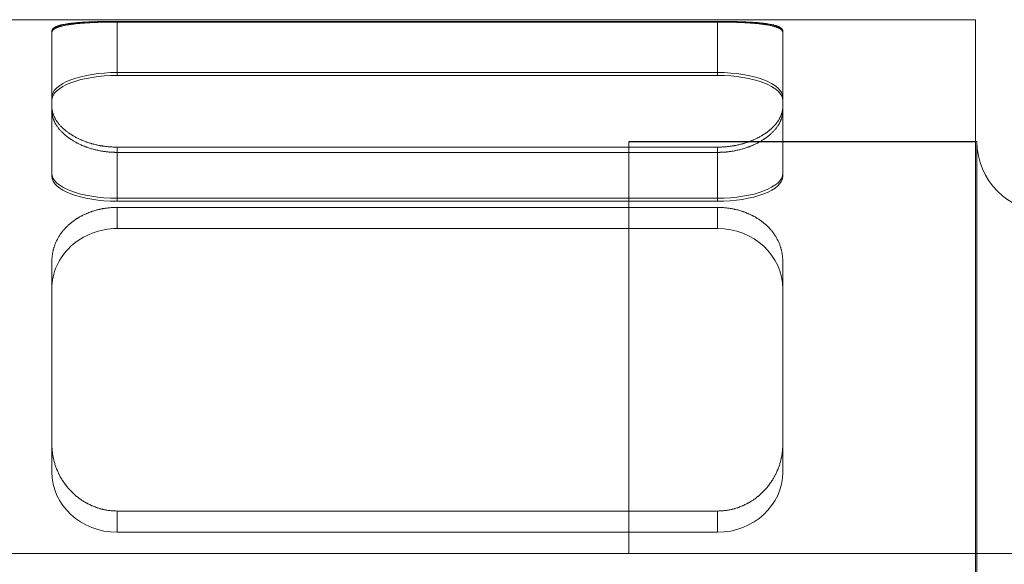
# Model space of a CAD drawing. Header units: millimetres. Extents: x 7142 to 9542, y -6624 to -4933.
# Tile 11 of 16: x 8172.03 to 8186.04, y -5563.21 to -5555.46. Entities that reach past the tile are written whole.
import ezdxf

# ---------------------------------------------------------------- set-up
doc = ezdxf.new("R2010")
doc.units = ezdxf.units.MM
doc.header["$MEASUREMENT"] = 0
doc.layers.add('图层7', color=4, linetype='Continuous', lineweight=15)

# ---------------------------------------------------------------- blocks, each defined once
blk = doc.blocks.new('VL-O-1-4')
at = {"layer": '图层7'}
for p, q in [((1813.449, -1474.711), (1839.449, -1474.711)), ((1827.235, -1474.735), (1835.778, -1474.735)), ((1827.235, -1474.735), (1827.235, -1474.745)), ((1835.778, -1474.745), (1827.235, -1474.745)), ((1827.235, -1474.745), (1827.235, -1475.504)), ((1835.778, -1474.735), (1835.778, -1474.745)), ((1835.778, -1474.745), (1835.778, -1475.504)), ((1839.449, -1474.711), (1839.449, -1489.91)), ((1826.307, -1474.871), (1826.307, -1474.895)), ((1826.307, -1474.895), (1826.307, -1476.011)), ((1836.707, -1474.871), (1836.707, -1474.895)), ((1836.707, -1476.011), (1836.707, -1474.895)), ((1827.235, -1475.463), (1835.778, -1475.463)), ((1835.778, -1475.504), (1827.235, -1475.504)), ((1826.307, -1476.011), (1826.307, -1476.939)), ((1836.707, -1476.011), (1836.707, -1476.939)), ((1839.449, -1476.446), (1834.515, -1476.446)), ((1839.449, -1476.447), (1834.515, -1476.447)), ((1834.515, -1476.447), (1834.515, -1482.31)), ((1839.469, -1476.446), (1839.449, -1476.446)), ((1839.469, -1476.446), (1839.469, -1488.174)), ((1835.778, -1476.524), (1827.235, -1476.524)), ((1827.235, -1476.524), (1827.235, -1477.294)), ((1827.235, -1476.599), (1835.778, -1476.599)), ((1835.778, -1476.524), (1835.778, -1477.294)), ((1835.778, -1477.253), (1827.235, -1477.253)), ((1827.235, -1477.294), (1835.778, -1477.294)), ((1835.778, -1477.383), (1827.235, -1477.383)), ((1827.235, -1477.383), (1827.235, -1477.684)), ((1835.778, -1477.383), (1835.778, -1477.684)), ((1835.778, -1477.684), (1827.235, -1477.684)), ((1826.307, -1478.15), (1826.307, -1480.755)), ((1836.707, -1480.755), (1836.707, -1478.15)), ((1826.307, -1480.755), (1826.307, -1481.147)), ((1836.707, -1480.755), (1836.707, -1481.147)), ((1827.235, -1481.704), (1835.778, -1481.704)), ((1827.235, -1481.704), (1827.235, -1482.005)), ((1835.778, -1481.704), (1835.778, -1482.005)), ((1827.235, -1482.005), (1835.778, -1482.005)), ((1847.155, -1482.31), (1809.742, -1482.31)), ((1834.515, -1482.31), (1813.888, -1482.31))]:
    blk.add_line(p, q, dxfattribs=at)
for points in [[(1826.307, -1474.871), (1826.307, -1474.87), (1826.307, -1474.867), (1826.307, -1474.865), (1826.308, -1474.863), (1826.308, -1474.862), (1826.309, -1474.859), (1826.31, -1474.857), (1826.311, -1474.854), (1826.312, -1474.851), (1826.314, -1474.849), (1826.314, -1474.848), (1826.315, -1474.846), (1826.317, -1474.844), (1826.319, -1474.841), (1826.322, -1474.839), (1826.324, -1474.836), (1826.327, -1474.834), (1826.328, -1474.833), (1826.33, -1474.831), (1826.333, -1474.829), (1826.336, -1474.827), (1826.338, -1474.825), (1826.339, -1474.824), (1826.343, -1474.822), (1826.347, -1474.82), (1826.349, -1474.819), (1826.351, -1474.817), (1826.355, -1474.815), (1826.36, -1474.813), (1826.364, -1474.811), (1826.369, -1474.809), (1826.374, -1474.807), (1826.377, -1474.806), (1826.379, -1474.805), (1826.385, -1474.803), (1826.39, -1474.801), (1826.396, -1474.799), (1826.402, -1474.797), (1826.408, -1474.795), (1826.411, -1474.794), (1826.414, -1474.793), (1826.421, -1474.791), (1826.427, -1474.79), (1826.434, -1474.788), (1826.441, -1474.786), (1826.448, -1474.784), (1826.452, -1474.784), (1826.455, -1474.783), (1826.463, -1474.781), (1826.47, -1474.78), (1826.478, -1474.778), (1826.486, -1474.777), (1826.494, -1474.775), (1826.498, -1474.774), (1826.502, -1474.774), (1826.51, -1474.772), (1826.519, -1474.771), (1826.527, -1474.77), (1826.536, -1474.768), (1826.545, -1474.767), (1826.549, -1474.766), (1826.553, -1474.766), (1826.562, -1474.765), (1826.571, -1474.764), (1826.576, -1474.763), (1826.58, -1474.762), (1826.59, -1474.761), (1826.599, -1474.76), (1826.604, -1474.76), (1826.609, -1474.759), (1826.618, -1474.758), (1826.628, -1474.757), (1826.638, -1474.756), (1826.649, -1474.755), (1826.659, -1474.754), (1826.664, -1474.754), (1826.67, -1474.753), (1826.68, -1474.752), (1826.691, -1474.752), (1826.702, -1474.751), (1826.713, -1474.75), (1826.725, -1474.749), (1826.73, -1474.749), (1826.736, -1474.748), (1826.748, -1474.748), (1826.759, -1474.747), (1826.771, -1474.746), (1826.783, -1474.745), (1826.795, -1474.745), (1826.801, -1474.744), (1826.807, -1474.744), (1826.82, -1474.744), (1826.832, -1474.743), (1826.845, -1474.742), (1826.857, -1474.742), (1826.87, -1474.741), (1826.876, -1474.741), (1826.883, -1474.741), (1826.895, -1474.74), (1826.908, -1474.74), (1826.921, -1474.739), (1826.935, -1474.739), (1826.948, -1474.739), (1826.954, -1474.738), (1826.961, -1474.738), (1826.974, -1474.738), (1826.987, -1474.738), (1826.994, -1474.737), (1827.001, -1474.737), (1827.014, -1474.737), (1827.028, -1474.737), (1827.034, -1474.737), (1827.041, -1474.736), (1827.054, -1474.736), (1827.068, -1474.736), (1827.081, -1474.736), (1827.095, -1474.736), (1827.108, -1474.735), (1827.115, -1474.735), (1827.122, -1474.735), (1827.135, -1474.735), (1827.149, -1474.735), (1827.162, -1474.735), (1827.176, -1474.735), (1827.189, -1474.735), (1827.196, -1474.735), (1827.202, -1474.735), (1827.216, -1474.735), (1827.229, -1474.735), (1827.235, -1474.735)], [(1827.235, -1474.745), (1827.229, -1474.745), (1827.216, -1474.745), (1827.202, -1474.745), (1827.196, -1474.745), (1827.189, -1474.745), (1827.176, -1474.745), (1827.162, -1474.745), (1827.149, -1474.745), (1827.136, -1474.745), (1827.122, -1474.745), (1827.115, -1474.745), (1827.109, -1474.745), (1827.095, -1474.746), (1827.082, -1474.746), (1827.068, -1474.746), (1827.055, -1474.746), (1827.041, -1474.747), (1827.035, -1474.747), (1827.028, -1474.747), (1827.014, -1474.747), (1827.001, -1474.748), (1826.994, -1474.748), (1826.988, -1474.748), (1826.974, -1474.748), (1826.961, -1474.749), (1826.955, -1474.749), (1826.948, -1474.749), (1826.935, -1474.75), (1826.922, -1474.75), (1826.909, -1474.751), (1826.896, -1474.751), (1826.883, -1474.752), (1826.877, -1474.752), (1826.87, -1474.752), (1826.858, -1474.753), (1826.845, -1474.754), (1826.833, -1474.754), (1826.82, -1474.755), (1826.808, -1474.756), (1826.802, -1474.756), (1826.796, -1474.756), (1826.784, -1474.757), (1826.772, -1474.758), (1826.76, -1474.759), (1826.748, -1474.76), (1826.737, -1474.76), (1826.731, -1474.761), (1826.725, -1474.761), (1826.714, -1474.762), (1826.703, -1474.763), (1826.692, -1474.764), (1826.681, -1474.765), (1826.67, -1474.766), (1826.665, -1474.767), (1826.659, -1474.767), (1826.649, -1474.768), (1826.639, -1474.769), (1826.629, -1474.77), (1826.619, -1474.772), (1826.609, -1474.773), (1826.604, -1474.773), (1826.599, -1474.774), (1826.59, -1474.775), (1826.581, -1474.776), (1826.576, -1474.777), (1826.572, -1474.778), (1826.563, -1474.779), (1826.554, -1474.78), (1826.549, -1474.781), (1826.545, -1474.782), (1826.536, -1474.783), (1826.528, -1474.784), (1826.519, -1474.786), (1826.511, -1474.787), (1826.502, -1474.789), (1826.498, -1474.79), (1826.494, -1474.79), (1826.486, -1474.792), (1826.478, -1474.794), (1826.471, -1474.795), (1826.463, -1474.797), (1826.456, -1474.799), (1826.452, -1474.8), (1826.448, -1474.801), (1826.441, -1474.803), (1826.434, -1474.804), (1826.428, -1474.806), (1826.421, -1474.808), (1826.415, -1474.81), (1826.411, -1474.811), (1826.408, -1474.812), (1826.402, -1474.814), (1826.396, -1474.816), (1826.39, -1474.819), (1826.385, -1474.821), (1826.379, -1474.823), (1826.377, -1474.824), (1826.374, -1474.825), (1826.369, -1474.827), (1826.364, -1474.83), (1826.36, -1474.832), (1826.355, -1474.834), (1826.351, -1474.837), (1826.349, -1474.838), (1826.347, -1474.839), (1826.343, -1474.842), (1826.339, -1474.844), (1826.338, -1474.845), (1826.336, -1474.847), (1826.333, -1474.849), (1826.33, -1474.852), (1826.328, -1474.853), (1826.327, -1474.854), (1826.324, -1474.857), (1826.322, -1474.86), (1826.319, -1474.862), (1826.317, -1474.865), (1826.315, -1474.868), (1826.314, -1474.869), (1826.314, -1474.871), (1826.312, -1474.873), (1826.311, -1474.876), (1826.31, -1474.879), (1826.309, -1474.882), (1826.308, -1474.885), (1826.308, -1474.886), (1826.307, -1474.887), (1826.307, -1474.89), (1826.307, -1474.893), (1826.307, -1474.895)], [(1835.778, -1474.735), (1835.785, -1474.735), (1835.798, -1474.735), (1835.811, -1474.735), (1835.818, -1474.735), (1835.825, -1474.735), (1835.838, -1474.735), (1835.851, -1474.735), (1835.865, -1474.735), (1835.878, -1474.735), (1835.892, -1474.735), (1835.899, -1474.735), (1835.905, -1474.735), (1835.919, -1474.736), (1835.932, -1474.736), (1835.946, -1474.736), (1835.959, -1474.736), (1835.973, -1474.736), (1835.979, -1474.737), (1835.986, -1474.737), (1836, -1474.737), (1836.013, -1474.737), (1836.02, -1474.737), (1836.026, -1474.738), (1836.04, -1474.738), (1836.053, -1474.738), (1836.059, -1474.738), (1836.066, -1474.739), (1836.079, -1474.739), (1836.092, -1474.739), (1836.105, -1474.74), (1836.118, -1474.74), (1836.131, -1474.741), (1836.137, -1474.741), (1836.144, -1474.741), (1836.157, -1474.742), (1836.169, -1474.742), (1836.182, -1474.743), (1836.194, -1474.744), (1836.206, -1474.744), (1836.212, -1474.744), (1836.219, -1474.745), (1836.231, -1474.745), (1836.243, -1474.746), (1836.254, -1474.747), (1836.266, -1474.748), (1836.278, -1474.748), (1836.283, -1474.749), (1836.289, -1474.749), (1836.3, -1474.75), (1836.312, -1474.751), (1836.323, -1474.752), (1836.333, -1474.752), (1836.344, -1474.753), (1836.349, -1474.754), (1836.355, -1474.754), (1836.365, -1474.755), (1836.375, -1474.756), (1836.385, -1474.757), (1836.395, -1474.758), (1836.405, -1474.759), (1836.41, -1474.76), (1836.415, -1474.76), (1836.424, -1474.761), (1836.433, -1474.762), (1836.438, -1474.763), (1836.442, -1474.764), (1836.451, -1474.765), (1836.46, -1474.766), (1836.465, -1474.766), (1836.469, -1474.767), (1836.478, -1474.768), (1836.487, -1474.77), (1836.495, -1474.771), (1836.503, -1474.772), (1836.512, -1474.774), (1836.516, -1474.774), (1836.52, -1474.775), (1836.528, -1474.777), (1836.536, -1474.778), (1836.543, -1474.78), (1836.551, -1474.781), (1836.558, -1474.783), (1836.562, -1474.784), (1836.566, -1474.784), (1836.573, -1474.786), (1836.58, -1474.788), (1836.586, -1474.79), (1836.593, -1474.791), (1836.599, -1474.793), (1836.603, -1474.794), (1836.606, -1474.795), (1836.612, -1474.797), (1836.618, -1474.799), (1836.623, -1474.801), (1836.629, -1474.803), (1836.634, -1474.805), (1836.637, -1474.806), (1836.64, -1474.807), (1836.645, -1474.809), (1836.649, -1474.811), (1836.654, -1474.813), (1836.658, -1474.815), (1836.663, -1474.817), (1836.665, -1474.819), (1836.667, -1474.82), (1836.671, -1474.822), (1836.674, -1474.824), (1836.676, -1474.825), (1836.678, -1474.827), (1836.681, -1474.829), (1836.684, -1474.831), (1836.686, -1474.833), (1836.687, -1474.834), (1836.69, -1474.836), (1836.692, -1474.839), (1836.694, -1474.841), (1836.697, -1474.844), (1836.698, -1474.846), (1836.699, -1474.848), (1836.7, -1474.849), (1836.702, -1474.851), (1836.703, -1474.854), (1836.704, -1474.857), (1836.705, -1474.859), (1836.706, -1474.862), (1836.706, -1474.863), (1836.706, -1474.865), (1836.707, -1474.867), (1836.707, -1474.87), (1836.707, -1474.871)], [(1836.707, -1474.895), (1836.707, -1474.893), (1836.707, -1474.89), (1836.706, -1474.887), (1836.706, -1474.886), (1836.706, -1474.885), (1836.705, -1474.882), (1836.704, -1474.879), (1836.703, -1474.876), (1836.702, -1474.873), (1836.7, -1474.871), (1836.699, -1474.869), (1836.698, -1474.868), (1836.697, -1474.865), (1836.694, -1474.862), (1836.692, -1474.86), (1836.69, -1474.857), (1836.687, -1474.854), (1836.686, -1474.853), (1836.684, -1474.852), (1836.681, -1474.849), (1836.678, -1474.847), (1836.676, -1474.845), (1836.674, -1474.844), (1836.671, -1474.842), (1836.667, -1474.839), (1836.665, -1474.838), (1836.663, -1474.837), (1836.658, -1474.834), (1836.654, -1474.832), (1836.649, -1474.83), (1836.644, -1474.827), (1836.639, -1474.825), (1836.637, -1474.824), (1836.634, -1474.823), (1836.629, -1474.821), (1836.623, -1474.819), (1836.618, -1474.816), (1836.612, -1474.814), (1836.605, -1474.812), (1836.602, -1474.811), (1836.599, -1474.81), (1836.593, -1474.808), (1836.586, -1474.806), (1836.579, -1474.804), (1836.572, -1474.803), (1836.565, -1474.801), (1836.562, -1474.8), (1836.558, -1474.799), (1836.551, -1474.797), (1836.543, -1474.795), (1836.535, -1474.794), (1836.527, -1474.792), (1836.519, -1474.79), (1836.515, -1474.79), (1836.511, -1474.789), (1836.503, -1474.787), (1836.495, -1474.786), (1836.486, -1474.784), (1836.478, -1474.783), (1836.469, -1474.782), (1836.464, -1474.781), (1836.46, -1474.78), (1836.451, -1474.779), (1836.442, -1474.778), (1836.437, -1474.777), (1836.433, -1474.776), (1836.424, -1474.775), (1836.414, -1474.774), (1836.409, -1474.773), (1836.405, -1474.773), (1836.395, -1474.772), (1836.385, -1474.77), (1836.375, -1474.769), (1836.365, -1474.768), (1836.354, -1474.767), (1836.349, -1474.767), (1836.344, -1474.766), (1836.333, -1474.765), (1836.322, -1474.764), (1836.311, -1474.763), (1836.3, -1474.762), (1836.289, -1474.761), (1836.283, -1474.761), (1836.277, -1474.76), (1836.266, -1474.76), (1836.254, -1474.759), (1836.242, -1474.758), (1836.23, -1474.757), (1836.218, -1474.756), (1836.212, -1474.756), (1836.206, -1474.756), (1836.194, -1474.755), (1836.181, -1474.754), (1836.169, -1474.754), (1836.156, -1474.753), (1836.143, -1474.752), (1836.137, -1474.752), (1836.131, -1474.752), (1836.118, -1474.751), (1836.105, -1474.751), (1836.092, -1474.75), (1836.079, -1474.75), (1836.066, -1474.749), (1836.059, -1474.749), (1836.052, -1474.749), (1836.039, -1474.748), (1836.026, -1474.748), (1836.019, -1474.748), (1836.013, -1474.748), (1835.999, -1474.747), (1835.986, -1474.747), (1835.979, -1474.747), (1835.972, -1474.747), (1835.959, -1474.746), (1835.945, -1474.746), (1835.932, -1474.746), (1835.919, -1474.746), (1835.905, -1474.745), (1835.898, -1474.745), (1835.892, -1474.745), (1835.878, -1474.745), (1835.865, -1474.745), (1835.851, -1474.745), (1835.838, -1474.745), (1835.825, -1474.745), (1835.818, -1474.745), (1835.811, -1474.745), (1835.798, -1474.745), (1835.785, -1474.745), (1835.778, -1474.745)], [(1827.235, -1476.524), (1827.229, -1476.524), (1827.216, -1476.524), (1827.202, -1476.524), (1827.196, -1476.524), (1827.189, -1476.524), (1827.176, -1476.523), (1827.162, -1476.522), (1827.149, -1476.522), (1827.135, -1476.521), (1827.122, -1476.52), (1827.115, -1476.519), (1827.108, -1476.518), (1827.095, -1476.517), (1827.081, -1476.516), (1827.068, -1476.514), (1827.054, -1476.512), (1827.041, -1476.51), (1827.034, -1476.509), (1827.028, -1476.508), (1827.014, -1476.506), (1827.001, -1476.504), (1826.994, -1476.503), (1826.987, -1476.502), (1826.974, -1476.499), (1826.961, -1476.496), (1826.954, -1476.495), (1826.948, -1476.493), (1826.935, -1476.49), (1826.921, -1476.487), (1826.908, -1476.484), (1826.895, -1476.481), (1826.883, -1476.477), (1826.876, -1476.476), (1826.87, -1476.474), (1826.857, -1476.47), (1826.845, -1476.466), (1826.832, -1476.462), (1826.82, -1476.458), (1826.807, -1476.454), (1826.801, -1476.452), (1826.795, -1476.45), (1826.783, -1476.445), (1826.771, -1476.441), (1826.759, -1476.436), (1826.748, -1476.431), (1826.736, -1476.427), (1826.73, -1476.424), (1826.725, -1476.422), (1826.713, -1476.417), (1826.702, -1476.412), (1826.691, -1476.406), (1826.68, -1476.401), (1826.67, -1476.396), (1826.664, -1476.393), (1826.659, -1476.391), (1826.649, -1476.385), (1826.638, -1476.38), (1826.628, -1476.374), (1826.618, -1476.368), (1826.609, -1476.363), (1826.604, -1476.36), (1826.599, -1476.357), (1826.59, -1476.351), (1826.58, -1476.345), (1826.576, -1476.342), (1826.571, -1476.339), (1826.562, -1476.333), (1826.553, -1476.327), (1826.549, -1476.324), (1826.545, -1476.321), (1826.536, -1476.315), (1826.527, -1476.308), (1826.519, -1476.302), (1826.51, -1476.295), (1826.502, -1476.289), (1826.498, -1476.285), (1826.494, -1476.282), (1826.486, -1476.275), (1826.478, -1476.268), (1826.47, -1476.262), (1826.463, -1476.255), (1826.455, -1476.248), (1826.452, -1476.244), (1826.448, -1476.24), (1826.441, -1476.233), (1826.434, -1476.226), (1826.427, -1476.219), (1826.421, -1476.211), (1826.414, -1476.204), (1826.411, -1476.2), (1826.408, -1476.197), (1826.402, -1476.189), (1826.396, -1476.182), (1826.39, -1476.174), (1826.385, -1476.167), (1826.379, -1476.159), (1826.377, -1476.155), (1826.374, -1476.151), (1826.369, -1476.144), (1826.364, -1476.136), (1826.36, -1476.128), (1826.355, -1476.121), (1826.351, -1476.113), (1826.349, -1476.109), (1826.347, -1476.105), (1826.343, -1476.098), (1826.339, -1476.09), (1826.338, -1476.086), (1826.336, -1476.082), (1826.333, -1476.074), (1826.33, -1476.067), (1826.328, -1476.063), (1826.327, -1476.059), (1826.324, -1476.051), (1826.322, -1476.044), (1826.319, -1476.036), (1826.317, -1476.028), (1826.315, -1476.021), (1826.314, -1476.017), (1826.314, -1476.013), (1826.312, -1476.006), (1826.311, -1475.998), (1826.31, -1475.991), (1826.309, -1475.983), (1826.308, -1475.976), (1826.308, -1475.972), (1826.307, -1475.968), (1826.307, -1475.961), (1826.307, -1475.954), (1826.307, -1475.95)], [(1826.307, -1476.011), (1826.307, -1476.015), (1826.307, -1476.022), (1826.307, -1476.03), (1826.308, -1476.034), (1826.308, -1476.037), (1826.309, -1476.045), (1826.31, -1476.053), (1826.311, -1476.06), (1826.312, -1476.068), (1826.314, -1476.076), (1826.314, -1476.08), (1826.315, -1476.084), (1826.317, -1476.091), (1826.319, -1476.099), (1826.322, -1476.107), (1826.324, -1476.115), (1826.327, -1476.123), (1826.328, -1476.127), (1826.33, -1476.131), (1826.333, -1476.138), (1826.336, -1476.146), (1826.338, -1476.15), (1826.339, -1476.154), (1826.343, -1476.162), (1826.347, -1476.17), (1826.349, -1476.174), (1826.351, -1476.178), (1826.355, -1476.186), (1826.36, -1476.194), (1826.364, -1476.202), (1826.369, -1476.209), (1826.374, -1476.217), (1826.377, -1476.221), (1826.379, -1476.225), (1826.385, -1476.233), (1826.39, -1476.24), (1826.396, -1476.248), (1826.402, -1476.256), (1826.408, -1476.263), (1826.411, -1476.267), (1826.414, -1476.271), (1826.421, -1476.279), (1826.427, -1476.286), (1826.434, -1476.293), (1826.441, -1476.301), (1826.448, -1476.308), (1826.452, -1476.312), (1826.455, -1476.315), (1826.463, -1476.323), (1826.47, -1476.33), (1826.478, -1476.337), (1826.486, -1476.344), (1826.494, -1476.351), (1826.498, -1476.354), (1826.502, -1476.358), (1826.51, -1476.364), (1826.518, -1476.371), (1826.527, -1476.378), (1826.535, -1476.384), (1826.544, -1476.391), (1826.549, -1476.394), (1826.553, -1476.397), (1826.562, -1476.403), (1826.571, -1476.409), (1826.575, -1476.412), (1826.58, -1476.415), (1826.589, -1476.421), (1826.599, -1476.427), (1826.603, -1476.43), (1826.608, -1476.433), (1826.618, -1476.439), (1826.628, -1476.445), (1826.638, -1476.451), (1826.648, -1476.456), (1826.658, -1476.462), (1826.664, -1476.465), (1826.669, -1476.467), (1826.68, -1476.473), (1826.691, -1476.478), (1826.702, -1476.483), (1826.713, -1476.489), (1826.724, -1476.494), (1826.73, -1476.496), (1826.735, -1476.499), (1826.747, -1476.504), (1826.759, -1476.508), (1826.771, -1476.513), (1826.783, -1476.518), (1826.795, -1476.522), (1826.801, -1476.525), (1826.807, -1476.527), (1826.819, -1476.531), (1826.832, -1476.535), (1826.844, -1476.539), (1826.857, -1476.543), (1826.869, -1476.547), (1826.876, -1476.549), (1826.882, -1476.551), (1826.895, -1476.554), (1826.908, -1476.558), (1826.921, -1476.561), (1826.934, -1476.564), (1826.947, -1476.567), (1826.954, -1476.569), (1826.96, -1476.57), (1826.974, -1476.573), (1826.987, -1476.576), (1826.994, -1476.577), (1827, -1476.578), (1827.014, -1476.58), (1827.027, -1476.583), (1827.034, -1476.584), (1827.041, -1476.585), (1827.054, -1476.587), (1827.068, -1476.588), (1827.081, -1476.59), (1827.095, -1476.592), (1827.108, -1476.593), (1827.115, -1476.594), (1827.122, -1476.594), (1827.135, -1476.595), (1827.149, -1476.596), (1827.162, -1476.597), (1827.176, -1476.598), (1827.189, -1476.598), (1827.196, -1476.598), (1827.202, -1476.599), (1827.216, -1476.599), (1827.229, -1476.599), (1827.235, -1476.599)], [(1836.707, -1475.95), (1836.707, -1475.954), (1836.707, -1475.961), (1836.706, -1475.968), (1836.706, -1475.972), (1836.706, -1475.976), (1836.705, -1475.983), (1836.704, -1475.991), (1836.703, -1475.998), (1836.702, -1476.006), (1836.7, -1476.013), (1836.699, -1476.017), (1836.698, -1476.021), (1836.697, -1476.028), (1836.694, -1476.036), (1836.692, -1476.044), (1836.69, -1476.051), (1836.687, -1476.059), (1836.686, -1476.063), (1836.684, -1476.067), (1836.681, -1476.074), (1836.678, -1476.082), (1836.676, -1476.086), (1836.674, -1476.09), (1836.671, -1476.098), (1836.667, -1476.105), (1836.665, -1476.109), (1836.663, -1476.113), (1836.658, -1476.121), (1836.654, -1476.128), (1836.649, -1476.136), (1836.645, -1476.144), (1836.64, -1476.151), (1836.637, -1476.155), (1836.634, -1476.159), (1836.629, -1476.167), (1836.623, -1476.174), (1836.618, -1476.182), (1836.612, -1476.189), (1836.606, -1476.197), (1836.603, -1476.2), (1836.599, -1476.204), (1836.593, -1476.211), (1836.586, -1476.219), (1836.58, -1476.226), (1836.573, -1476.233), (1836.566, -1476.24), (1836.562, -1476.244), (1836.558, -1476.248), (1836.551, -1476.255), (1836.543, -1476.262), (1836.536, -1476.268), (1836.528, -1476.275), (1836.52, -1476.282), (1836.516, -1476.285), (1836.512, -1476.289), (1836.503, -1476.295), (1836.495, -1476.302), (1836.487, -1476.308), (1836.478, -1476.315), (1836.469, -1476.321), (1836.465, -1476.324), (1836.46, -1476.327), (1836.451, -1476.333), (1836.442, -1476.339), (1836.438, -1476.342), (1836.433, -1476.345), (1836.424, -1476.351), (1836.415, -1476.357), (1836.41, -1476.36), (1836.405, -1476.363), (1836.395, -1476.368), (1836.385, -1476.374), (1836.375, -1476.38), (1836.365, -1476.385), (1836.355, -1476.391), (1836.349, -1476.393), (1836.344, -1476.396), (1836.333, -1476.401), (1836.323, -1476.406), (1836.312, -1476.412), (1836.3, -1476.417), (1836.289, -1476.422), (1836.283, -1476.424), (1836.278, -1476.427), (1836.266, -1476.431), (1836.254, -1476.436), (1836.243, -1476.441), (1836.231, -1476.445), (1836.219, -1476.45), (1836.212, -1476.452), (1836.206, -1476.454), (1836.194, -1476.458), (1836.182, -1476.462), (1836.169, -1476.466), (1836.157, -1476.47), (1836.144, -1476.474), (1836.137, -1476.476), (1836.131, -1476.477), (1836.118, -1476.481), (1836.105, -1476.484), (1836.092, -1476.487), (1836.079, -1476.49), (1836.066, -1476.493), (1836.059, -1476.495), (1836.053, -1476.496), (1836.04, -1476.499), (1836.026, -1476.502), (1836.02, -1476.503), (1836.013, -1476.504), (1836, -1476.506), (1835.986, -1476.508), (1835.979, -1476.509), (1835.973, -1476.51), (1835.959, -1476.512), (1835.946, -1476.514), (1835.932, -1476.516), (1835.919, -1476.517), (1835.905, -1476.518), (1835.899, -1476.519), (1835.892, -1476.52), (1835.878, -1476.521), (1835.865, -1476.522), (1835.851, -1476.522), (1835.838, -1476.523), (1835.825, -1476.524), (1835.818, -1476.524), (1835.811, -1476.524), (1835.798, -1476.524), (1835.785, -1476.524), (1835.778, -1476.524)], [(1835.778, -1476.599), (1835.785, -1476.599), (1835.798, -1476.599), (1835.811, -1476.599), (1835.818, -1476.598), (1835.825, -1476.598), (1835.838, -1476.598), (1835.852, -1476.597), (1835.865, -1476.596), (1835.878, -1476.595), (1835.892, -1476.594), (1835.899, -1476.594), (1835.905, -1476.593), (1835.919, -1476.592), (1835.933, -1476.59), (1835.946, -1476.588), (1835.96, -1476.587), (1835.973, -1476.585), (1835.98, -1476.584), (1835.987, -1476.583), (1836, -1476.58), (1836.013, -1476.578), (1836.02, -1476.577), (1836.027, -1476.576), (1836.04, -1476.573), (1836.053, -1476.57), (1836.06, -1476.569), (1836.067, -1476.567), (1836.08, -1476.564), (1836.093, -1476.561), (1836.106, -1476.558), (1836.119, -1476.554), (1836.132, -1476.551), (1836.138, -1476.549), (1836.144, -1476.547), (1836.157, -1476.543), (1836.17, -1476.539), (1836.182, -1476.535), (1836.195, -1476.531), (1836.207, -1476.527), (1836.213, -1476.525), (1836.219, -1476.522), (1836.231, -1476.518), (1836.243, -1476.513), (1836.255, -1476.508), (1836.267, -1476.504), (1836.278, -1476.499), (1836.284, -1476.496), (1836.29, -1476.494), (1836.301, -1476.489), (1836.312, -1476.483), (1836.323, -1476.478), (1836.334, -1476.473), (1836.345, -1476.467), (1836.35, -1476.465), (1836.355, -1476.462), (1836.366, -1476.456), (1836.376, -1476.451), (1836.386, -1476.445), (1836.396, -1476.439), (1836.406, -1476.433), (1836.41, -1476.43), (1836.415, -1476.427), (1836.425, -1476.421), (1836.434, -1476.415), (1836.438, -1476.412), (1836.443, -1476.409), (1836.452, -1476.403), (1836.461, -1476.397), (1836.465, -1476.394), (1836.47, -1476.391), (1836.478, -1476.384), (1836.487, -1476.378), (1836.495, -1476.371), (1836.504, -1476.364), (1836.512, -1476.358), (1836.516, -1476.354), (1836.52, -1476.351), (1836.528, -1476.344), (1836.536, -1476.337), (1836.544, -1476.33), (1836.551, -1476.323), (1836.559, -1476.315), (1836.562, -1476.312), (1836.566, -1476.308), (1836.573, -1476.301), (1836.58, -1476.293), (1836.587, -1476.286), (1836.593, -1476.279), (1836.6, -1476.271), (1836.603, -1476.267), (1836.606, -1476.263), (1836.612, -1476.256), (1836.618, -1476.248), (1836.624, -1476.24), (1836.629, -1476.233), (1836.635, -1476.225), (1836.637, -1476.221), (1836.64, -1476.217), (1836.645, -1476.209), (1836.65, -1476.202), (1836.654, -1476.194), (1836.659, -1476.186), (1836.663, -1476.178), (1836.665, -1476.174), (1836.667, -1476.17), (1836.671, -1476.162), (1836.674, -1476.154), (1836.676, -1476.15), (1836.678, -1476.146), (1836.681, -1476.138), (1836.684, -1476.131), (1836.686, -1476.127), (1836.687, -1476.123), (1836.69, -1476.115), (1836.692, -1476.107), (1836.694, -1476.099), (1836.697, -1476.091), (1836.698, -1476.084), (1836.699, -1476.08), (1836.7, -1476.076), (1836.702, -1476.068), (1836.703, -1476.06), (1836.704, -1476.053), (1836.705, -1476.045), (1836.706, -1476.037), (1836.706, -1476.034), (1836.706, -1476.03), (1836.707, -1476.022), (1836.707, -1476.015), (1836.707, -1476.011)], [(1827.235, -1477.383), (1827.229, -1477.383), (1827.216, -1477.383), (1827.202, -1477.383), (1827.196, -1477.383), (1827.189, -1477.384), (1827.176, -1477.384), (1827.162, -1477.385), (1827.149, -1477.386), (1827.135, -1477.387), (1827.122, -1477.388), (1827.115, -1477.389), (1827.108, -1477.39), (1827.095, -1477.391), (1827.081, -1477.393), (1827.068, -1477.395), (1827.054, -1477.397), (1827.041, -1477.399), (1827.034, -1477.4), (1827.028, -1477.401), (1827.014, -1477.404), (1827.001, -1477.407), (1826.994, -1477.408), (1826.987, -1477.41), (1826.974, -1477.413), (1826.961, -1477.416), (1826.954, -1477.418), (1826.948, -1477.419), (1826.935, -1477.423), (1826.921, -1477.426), (1826.908, -1477.43), (1826.895, -1477.434), (1826.883, -1477.438), (1826.876, -1477.441), (1826.87, -1477.443), (1826.857, -1477.447), (1826.845, -1477.452), (1826.832, -1477.457), (1826.82, -1477.462), (1826.807, -1477.467), (1826.801, -1477.469), (1826.795, -1477.472), (1826.783, -1477.477), (1826.771, -1477.483), (1826.759, -1477.488), (1826.748, -1477.494), (1826.736, -1477.5), (1826.73, -1477.503), (1826.725, -1477.506), (1826.713, -1477.512), (1826.702, -1477.518), (1826.691, -1477.525), (1826.68, -1477.531), (1826.67, -1477.538), (1826.664, -1477.541), (1826.659, -1477.544), (1826.649, -1477.551), (1826.638, -1477.558), (1826.628, -1477.565), (1826.618, -1477.572), (1826.609, -1477.579), (1826.604, -1477.583), (1826.599, -1477.586), (1826.59, -1477.594), (1826.58, -1477.601), (1826.576, -1477.605), (1826.571, -1477.609), (1826.562, -1477.616), (1826.553, -1477.624), (1826.549, -1477.628), (1826.545, -1477.632), (1826.536, -1477.64), (1826.527, -1477.648), (1826.519, -1477.656), (1826.51, -1477.665), (1826.502, -1477.674), (1826.498, -1477.678), (1826.494, -1477.682), (1826.486, -1477.691), (1826.478, -1477.7), (1826.47, -1477.709), (1826.463, -1477.718), (1826.455, -1477.728), (1826.452, -1477.732), (1826.448, -1477.737), (1826.441, -1477.747), (1826.434, -1477.756), (1826.427, -1477.766), (1826.421, -1477.776), (1826.414, -1477.786), (1826.411, -1477.791), (1826.408, -1477.796), (1826.402, -1477.806), (1826.396, -1477.816), (1826.39, -1477.826), (1826.385, -1477.837), (1826.379, -1477.847), (1826.377, -1477.852), (1826.374, -1477.858), (1826.369, -1477.868), (1826.364, -1477.879), (1826.36, -1477.89), (1826.355, -1477.9), (1826.351, -1477.911), (1826.349, -1477.917), (1826.347, -1477.922), (1826.343, -1477.933), (1826.339, -1477.944), (1826.338, -1477.949), (1826.336, -1477.955), (1826.333, -1477.966), (1826.33, -1477.977), (1826.328, -1477.983), (1826.327, -1477.988), (1826.324, -1477.999), (1826.322, -1478.011), (1826.319, -1478.022), (1826.317, -1478.033), (1826.315, -1478.044), (1826.314, -1478.05), (1826.314, -1478.055), (1826.312, -1478.066), (1826.311, -1478.078), (1826.31, -1478.089), (1826.309, -1478.1), (1826.308, -1478.111), (1826.308, -1478.117), (1826.307, -1478.122), (1826.307, -1478.133), (1826.307, -1478.144), (1826.307, -1478.15)], [(1826.307, -1478.15), (1826.307, -1478.144), (1826.307, -1478.133), (1826.307, -1478.122), (1826.308, -1478.117), (1826.308, -1478.111), (1826.309, -1478.1), (1826.31, -1478.089), (1826.311, -1478.078), (1826.312, -1478.066), (1826.314, -1478.055), (1826.314, -1478.05), (1826.315, -1478.044), (1826.317, -1478.033), (1826.319, -1478.022), (1826.322, -1478.011), (1826.324, -1477.999), (1826.327, -1477.988), (1826.328, -1477.983), (1826.33, -1477.977), (1826.333, -1477.966), (1826.336, -1477.955), (1826.338, -1477.949), (1826.339, -1477.944), (1826.343, -1477.933), (1826.347, -1477.922), (1826.349, -1477.917), (1826.351, -1477.911), (1826.355, -1477.9), (1826.36, -1477.89), (1826.364, -1477.879), (1826.369, -1477.868), (1826.374, -1477.858), (1826.377, -1477.852), (1826.379, -1477.847), (1826.385, -1477.837), (1826.39, -1477.826), (1826.396, -1477.816), (1826.402, -1477.806), (1826.408, -1477.796), (1826.411, -1477.791), (1826.414, -1477.786), (1826.421, -1477.776), (1826.427, -1477.766), (1826.434, -1477.756), (1826.441, -1477.747), (1826.448, -1477.737), (1826.452, -1477.732), (1826.455, -1477.728), (1826.463, -1477.718), (1826.47, -1477.709), (1826.478, -1477.7), (1826.486, -1477.691), (1826.494, -1477.682), (1826.498, -1477.678), (1826.502, -1477.674), (1826.51, -1477.665), (1826.519, -1477.656), (1826.527, -1477.648), (1826.536, -1477.64), (1826.545, -1477.632), (1826.549, -1477.628), (1826.553, -1477.624), (1826.562, -1477.616), (1826.571, -1477.609), (1826.576, -1477.605), (1826.58, -1477.601), (1826.59, -1477.594), (1826.599, -1477.586), (1826.604, -1477.583), (1826.609, -1477.579), (1826.618, -1477.572), (1826.628, -1477.565), (1826.638, -1477.558), (1826.649, -1477.551), (1826.659, -1477.544), (1826.664, -1477.541), (1826.67, -1477.538), (1826.68, -1477.531), (1826.691, -1477.525), (1826.702, -1477.518), (1826.713, -1477.512), (1826.725, -1477.506), (1826.73, -1477.503), (1826.736, -1477.5), (1826.748, -1477.494), (1826.759, -1477.488), (1826.771, -1477.483), (1826.783, -1477.477), (1826.795, -1477.472), (1826.801, -1477.469), (1826.807, -1477.467), (1826.82, -1477.462), (1826.832, -1477.457), (1826.845, -1477.452), (1826.857, -1477.447), (1826.87, -1477.443), (1826.876, -1477.441), (1826.883, -1477.438), (1826.895, -1477.434), (1826.908, -1477.43), (1826.921, -1477.426), (1826.935, -1477.423), (1826.948, -1477.419), (1826.954, -1477.418), (1826.961, -1477.416), (1826.974, -1477.413), (1826.987, -1477.41), (1826.994, -1477.408), (1827.001, -1477.407), (1827.014, -1477.404), (1827.028, -1477.401), (1827.034, -1477.4), (1827.041, -1477.399), (1827.054, -1477.397), (1827.068, -1477.395), (1827.081, -1477.393), (1827.095, -1477.391), (1827.108, -1477.39), (1827.115, -1477.389), (1827.122, -1477.388), (1827.135, -1477.387), (1827.149, -1477.386), (1827.162, -1477.385), (1827.176, -1477.384), (1827.189, -1477.384), (1827.196, -1477.383), (1827.202, -1477.383), (1827.216, -1477.383), (1827.229, -1477.383), (1827.235, -1477.383)], [(1836.707, -1478.15), (1836.707, -1478.144), (1836.707, -1478.133), (1836.706, -1478.122), (1836.706, -1478.117), (1836.706, -1478.111), (1836.705, -1478.1), (1836.704, -1478.089), (1836.703, -1478.078), (1836.702, -1478.066), (1836.7, -1478.055), (1836.699, -1478.05), (1836.698, -1478.044), (1836.697, -1478.033), (1836.694, -1478.022), (1836.692, -1478.011), (1836.69, -1477.999), (1836.687, -1477.988), (1836.686, -1477.983), (1836.684, -1477.977), (1836.681, -1477.966), (1836.678, -1477.955), (1836.676, -1477.949), (1836.674, -1477.944), (1836.671, -1477.933), (1836.667, -1477.922), (1836.665, -1477.917), (1836.663, -1477.911), (1836.658, -1477.9), (1836.654, -1477.89), (1836.649, -1477.879), (1836.645, -1477.868), (1836.64, -1477.858), (1836.637, -1477.852), (1836.634, -1477.847), (1836.629, -1477.837), (1836.623, -1477.826), (1836.618, -1477.816), (1836.612, -1477.806), (1836.606, -1477.796), (1836.603, -1477.791), (1836.599, -1477.786), (1836.593, -1477.776), (1836.586, -1477.766), (1836.58, -1477.756), (1836.573, -1477.747), (1836.566, -1477.737), (1836.562, -1477.732), (1836.558, -1477.728), (1836.551, -1477.718), (1836.543, -1477.709), (1836.536, -1477.7), (1836.528, -1477.691), (1836.52, -1477.682), (1836.516, -1477.678), (1836.512, -1477.674), (1836.503, -1477.665), (1836.495, -1477.656), (1836.487, -1477.648), (1836.478, -1477.64), (1836.469, -1477.632), (1836.465, -1477.628), (1836.46, -1477.624), (1836.451, -1477.616), (1836.442, -1477.609), (1836.438, -1477.605), (1836.433, -1477.601), (1836.424, -1477.594), (1836.415, -1477.586), (1836.41, -1477.583), (1836.405, -1477.579), (1836.395, -1477.572), (1836.385, -1477.565), (1836.375, -1477.558), (1836.365, -1477.551), (1836.355, -1477.544), (1836.349, -1477.541), (1836.344, -1477.538), (1836.333, -1477.531), (1836.323, -1477.525), (1836.312, -1477.518), (1836.3, -1477.512), (1836.289, -1477.506), (1836.283, -1477.503), (1836.278, -1477.5), (1836.266, -1477.494), (1836.254, -1477.488), (1836.243, -1477.483), (1836.231, -1477.477), (1836.219, -1477.472), (1836.212, -1477.469), (1836.206, -1477.467), (1836.194, -1477.462), (1836.182, -1477.457), (1836.169, -1477.452), (1836.157, -1477.447), (1836.144, -1477.443), (1836.137, -1477.441), (1836.131, -1477.438), (1836.118, -1477.434), (1836.105, -1477.43), (1836.092, -1477.426), (1836.079, -1477.423), (1836.066, -1477.419), (1836.059, -1477.418), (1836.053, -1477.416), (1836.04, -1477.413), (1836.026, -1477.41), (1836.02, -1477.408), (1836.013, -1477.407), (1836, -1477.404), (1835.986, -1477.401), (1835.979, -1477.4), (1835.973, -1477.399), (1835.959, -1477.397), (1835.946, -1477.395), (1835.932, -1477.393), (1835.919, -1477.391), (1835.905, -1477.39), (1835.899, -1477.389), (1835.892, -1477.388), (1835.878, -1477.387), (1835.865, -1477.386), (1835.851, -1477.385), (1835.838, -1477.384), (1835.825, -1477.384), (1835.818, -1477.383), (1835.811, -1477.383), (1835.798, -1477.383), (1835.785, -1477.383), (1835.778, -1477.383)], [(1835.778, -1477.383), (1835.785, -1477.383), (1835.798, -1477.383), (1835.811, -1477.383), (1835.818, -1477.383), (1835.825, -1477.384), (1835.838, -1477.384), (1835.851, -1477.385), (1835.865, -1477.386), (1835.878, -1477.387), (1835.892, -1477.388), (1835.899, -1477.389), (1835.905, -1477.39), (1835.919, -1477.391), (1835.932, -1477.393), (1835.946, -1477.395), (1835.959, -1477.397), (1835.973, -1477.399), (1835.979, -1477.4), (1835.986, -1477.401), (1836, -1477.404), (1836.013, -1477.407), (1836.02, -1477.408), (1836.026, -1477.41), (1836.04, -1477.413), (1836.053, -1477.416), (1836.059, -1477.418), (1836.066, -1477.419), (1836.079, -1477.423), (1836.092, -1477.426), (1836.105, -1477.43), (1836.118, -1477.434), (1836.131, -1477.438), (1836.137, -1477.441), (1836.144, -1477.443), (1836.157, -1477.447), (1836.169, -1477.452), (1836.182, -1477.457), (1836.194, -1477.462), (1836.206, -1477.467), (1836.212, -1477.469), (1836.219, -1477.472), (1836.231, -1477.477), (1836.243, -1477.483), (1836.254, -1477.488), (1836.266, -1477.494), (1836.278, -1477.5), (1836.283, -1477.503), (1836.289, -1477.506), (1836.3, -1477.512), (1836.312, -1477.518), (1836.323, -1477.525), (1836.333, -1477.531), (1836.344, -1477.538), (1836.349, -1477.541), (1836.355, -1477.544), (1836.365, -1477.551), (1836.375, -1477.558), (1836.385, -1477.565), (1836.395, -1477.572), (1836.405, -1477.579), (1836.41, -1477.583), (1836.415, -1477.586), (1836.424, -1477.594), (1836.433, -1477.601), (1836.438, -1477.605), (1836.442, -1477.609), (1836.451, -1477.616), (1836.46, -1477.624), (1836.465, -1477.628), (1836.469, -1477.632), (1836.478, -1477.64), (1836.487, -1477.648), (1836.495, -1477.656), (1836.503, -1477.665), (1836.512, -1477.674), (1836.516, -1477.678), (1836.52, -1477.682), (1836.528, -1477.691), (1836.536, -1477.7), (1836.543, -1477.709), (1836.551, -1477.718), (1836.558, -1477.728), (1836.562, -1477.732), (1836.566, -1477.737), (1836.573, -1477.747), (1836.58, -1477.756), (1836.586, -1477.766), (1836.593, -1477.776), (1836.599, -1477.786), (1836.603, -1477.791), (1836.606, -1477.796), (1836.612, -1477.806), (1836.618, -1477.816), (1836.623, -1477.826), (1836.629, -1477.837), (1836.634, -1477.847), (1836.637, -1477.852), (1836.64, -1477.858), (1836.645, -1477.868), (1836.649, -1477.879), (1836.654, -1477.89), (1836.658, -1477.9), (1836.663, -1477.911), (1836.665, -1477.917), (1836.667, -1477.922), (1836.671, -1477.933), (1836.674, -1477.944), (1836.676, -1477.949), (1836.678, -1477.955), (1836.681, -1477.966), (1836.684, -1477.977), (1836.686, -1477.983), (1836.687, -1477.988), (1836.69, -1477.999), (1836.692, -1478.011), (1836.694, -1478.022), (1836.697, -1478.033), (1836.698, -1478.044), (1836.699, -1478.05), (1836.7, -1478.055), (1836.702, -1478.066), (1836.703, -1478.078), (1836.704, -1478.089), (1836.705, -1478.1), (1836.706, -1478.111), (1836.706, -1478.117), (1836.706, -1478.122), (1836.707, -1478.133), (1836.707, -1478.144), (1836.707, -1478.15)], [(1826.307, -1480.755), (1826.307, -1480.761), (1826.307, -1480.774), (1826.307, -1480.787), (1826.308, -1480.794), (1826.308, -1480.8), (1826.309, -1480.814), (1826.31, -1480.827), (1826.311, -1480.84), (1826.312, -1480.853), (1826.314, -1480.866), (1826.314, -1480.873), (1826.315, -1480.88), (1826.317, -1480.893), (1826.319, -1480.906), (1826.322, -1480.92), (1826.324, -1480.933), (1826.327, -1480.946), (1826.328, -1480.953), (1826.33, -1480.96), (1826.333, -1480.973), (1826.336, -1480.986), (1826.338, -1480.993), (1826.339, -1480.999), (1826.343, -1481.013), (1826.347, -1481.026), (1826.349, -1481.032), (1826.351, -1481.039), (1826.355, -1481.052), (1826.36, -1481.065), (1826.364, -1481.078), (1826.369, -1481.091), (1826.374, -1481.104), (1826.377, -1481.11), (1826.379, -1481.117), (1826.385, -1481.129), (1826.39, -1481.142), (1826.396, -1481.155), (1826.402, -1481.167), (1826.408, -1481.18), (1826.411, -1481.186), (1826.414, -1481.192), (1826.421, -1481.204), (1826.427, -1481.216), (1826.434, -1481.228), (1826.441, -1481.24), (1826.448, -1481.252), (1826.452, -1481.258), (1826.455, -1481.264), (1826.463, -1481.275), (1826.47, -1481.287), (1826.478, -1481.298), (1826.486, -1481.309), (1826.494, -1481.32), (1826.498, -1481.326), (1826.502, -1481.331), (1826.51, -1481.342), (1826.519, -1481.353), (1826.527, -1481.363), (1826.536, -1481.373), (1826.545, -1481.383), (1826.549, -1481.388), (1826.553, -1481.393), (1826.562, -1481.403), (1826.571, -1481.413), (1826.576, -1481.418), (1826.58, -1481.422), (1826.59, -1481.432), (1826.599, -1481.441), (1826.604, -1481.446), (1826.609, -1481.45), (1826.618, -1481.459), (1826.628, -1481.468), (1826.638, -1481.477), (1826.649, -1481.486), (1826.659, -1481.495), (1826.664, -1481.499), (1826.67, -1481.503), (1826.68, -1481.511), (1826.691, -1481.52), (1826.702, -1481.528), (1826.713, -1481.536), (1826.725, -1481.544), (1826.73, -1481.548), (1826.736, -1481.552), (1826.748, -1481.559), (1826.759, -1481.566), (1826.771, -1481.574), (1826.783, -1481.581), (1826.795, -1481.588), (1826.801, -1481.591), (1826.807, -1481.594), (1826.82, -1481.601), (1826.832, -1481.607), (1826.845, -1481.613), (1826.857, -1481.619), (1826.87, -1481.625), (1826.876, -1481.628), (1826.883, -1481.631), (1826.895, -1481.636), (1826.908, -1481.641), (1826.921, -1481.646), (1826.935, -1481.651), (1826.948, -1481.656), (1826.954, -1481.658), (1826.961, -1481.66), (1826.974, -1481.664), (1826.987, -1481.668), (1826.994, -1481.67), (1827.001, -1481.672), (1827.014, -1481.676), (1827.028, -1481.679), (1827.034, -1481.68), (1827.041, -1481.682), (1827.054, -1481.685), (1827.068, -1481.688), (1827.081, -1481.69), (1827.095, -1481.692), (1827.108, -1481.694), (1827.115, -1481.695), (1827.122, -1481.696), (1827.135, -1481.698), (1827.149, -1481.699), (1827.162, -1481.701), (1827.176, -1481.702), (1827.189, -1481.702), (1827.196, -1481.703), (1827.202, -1481.703), (1827.216, -1481.703), (1827.229, -1481.704), (1827.235, -1481.704)], [(1827.235, -1481.704), (1827.229, -1481.704), (1827.216, -1481.703), (1827.202, -1481.703), (1827.196, -1481.703), (1827.189, -1481.702), (1827.176, -1481.702), (1827.162, -1481.701), (1827.149, -1481.699), (1827.135, -1481.698), (1827.122, -1481.696), (1827.115, -1481.695), (1827.108, -1481.694), (1827.095, -1481.692), (1827.081, -1481.69), (1827.068, -1481.688), (1827.054, -1481.685), (1827.041, -1481.682), (1827.034, -1481.68), (1827.028, -1481.679), (1827.014, -1481.676), (1827.001, -1481.672), (1826.994, -1481.67), (1826.987, -1481.668), (1826.974, -1481.664), (1826.961, -1481.66), (1826.954, -1481.658), (1826.948, -1481.656), (1826.935, -1481.651), (1826.921, -1481.646), (1826.908, -1481.641), (1826.895, -1481.636), (1826.883, -1481.631), (1826.876, -1481.628), (1826.87, -1481.625), (1826.857, -1481.619), (1826.845, -1481.613), (1826.832, -1481.607), (1826.82, -1481.601), (1826.807, -1481.594), (1826.801, -1481.591), (1826.795, -1481.588), (1826.783, -1481.581), (1826.771, -1481.574), (1826.759, -1481.566), (1826.748, -1481.559), (1826.736, -1481.552), (1826.73, -1481.548), (1826.725, -1481.544), (1826.713, -1481.536), (1826.702, -1481.528), (1826.691, -1481.52), (1826.68, -1481.511), (1826.67, -1481.503), (1826.664, -1481.499), (1826.659, -1481.495), (1826.649, -1481.486), (1826.638, -1481.477), (1826.628, -1481.468), (1826.618, -1481.459), (1826.609, -1481.45), (1826.604, -1481.446), (1826.599, -1481.441), (1826.59, -1481.432), (1826.58, -1481.422), (1826.576, -1481.418), (1826.571, -1481.413), (1826.562, -1481.403), (1826.553, -1481.393), (1826.549, -1481.388), (1826.545, -1481.383), (1826.536, -1481.373), (1826.527, -1481.363), (1826.519, -1481.353), (1826.51, -1481.342), (1826.502, -1481.331), (1826.498, -1481.326), (1826.494, -1481.32), (1826.486, -1481.309), (1826.478, -1481.298), (1826.47, -1481.287), (1826.463, -1481.275), (1826.455, -1481.264), (1826.452, -1481.258), (1826.448, -1481.252), (1826.441, -1481.24), (1826.434, -1481.228), (1826.427, -1481.216), (1826.421, -1481.204), (1826.414, -1481.192), (1826.411, -1481.186), (1826.408, -1481.18), (1826.402, -1481.167), (1826.396, -1481.155), (1826.39, -1481.142), (1826.385, -1481.129), (1826.379, -1481.117), (1826.377, -1481.11), (1826.374, -1481.104), (1826.369, -1481.091), (1826.364, -1481.078), (1826.36, -1481.065), (1826.355, -1481.052), (1826.351, -1481.039), (1826.349, -1481.032), (1826.347, -1481.026), (1826.343, -1481.013), (1826.339, -1480.999), (1826.338, -1480.993), (1826.336, -1480.986), (1826.333, -1480.973), (1826.33, -1480.96), (1826.328, -1480.953), (1826.327, -1480.946), (1826.324, -1480.933), (1826.322, -1480.92), (1826.319, -1480.906), (1826.317, -1480.893), (1826.315, -1480.88), (1826.314, -1480.873), (1826.314, -1480.866), (1826.312, -1480.853), (1826.311, -1480.84), (1826.31, -1480.827), (1826.309, -1480.814), (1826.308, -1480.8), (1826.308, -1480.794), (1826.307, -1480.787), (1826.307, -1480.774), (1826.307, -1480.761), (1826.307, -1480.755)], [(1835.778, -1481.704), (1835.785, -1481.704), (1835.798, -1481.703), (1835.811, -1481.703), (1835.818, -1481.703), (1835.825, -1481.702), (1835.838, -1481.702), (1835.851, -1481.701), (1835.865, -1481.699), (1835.878, -1481.698), (1835.892, -1481.696), (1835.899, -1481.695), (1835.905, -1481.694), (1835.919, -1481.692), (1835.932, -1481.69), (1835.946, -1481.688), (1835.959, -1481.685), (1835.973, -1481.682), (1835.979, -1481.68), (1835.986, -1481.679), (1836, -1481.676), (1836.013, -1481.672), (1836.02, -1481.67), (1836.026, -1481.668), (1836.04, -1481.664), (1836.053, -1481.66), (1836.059, -1481.658), (1836.066, -1481.656), (1836.079, -1481.651), (1836.092, -1481.646), (1836.105, -1481.641), (1836.118, -1481.636), (1836.131, -1481.631), (1836.137, -1481.628), (1836.144, -1481.625), (1836.157, -1481.619), (1836.169, -1481.613), (1836.182, -1481.607), (1836.194, -1481.601), (1836.206, -1481.594), (1836.212, -1481.591), (1836.219, -1481.588), (1836.231, -1481.581), (1836.243, -1481.574), (1836.254, -1481.566), (1836.266, -1481.559), (1836.278, -1481.552), (1836.283, -1481.548), (1836.289, -1481.544), (1836.3, -1481.536), (1836.312, -1481.528), (1836.323, -1481.52), (1836.333, -1481.511), (1836.344, -1481.503), (1836.349, -1481.499), (1836.355, -1481.495), (1836.365, -1481.486), (1836.375, -1481.477), (1836.385, -1481.468), (1836.395, -1481.459), (1836.405, -1481.45), (1836.41, -1481.446), (1836.415, -1481.441), (1836.424, -1481.432), (1836.433, -1481.422), (1836.438, -1481.418), (1836.442, -1481.413), (1836.451, -1481.403), (1836.46, -1481.393), (1836.465, -1481.388), (1836.469, -1481.383), (1836.478, -1481.373), (1836.487, -1481.363), (1836.495, -1481.353), (1836.503, -1481.342), (1836.512, -1481.331), (1836.516, -1481.326), (1836.52, -1481.32), (1836.528, -1481.309), (1836.536, -1481.298), (1836.543, -1481.287), (1836.551, -1481.275), (1836.558, -1481.264), (1836.562, -1481.258), (1836.566, -1481.252), (1836.573, -1481.24), (1836.58, -1481.228), (1836.586, -1481.216), (1836.593, -1481.204), (1836.599, -1481.192), (1836.603, -1481.186), (1836.606, -1481.18), (1836.612, -1481.167), (1836.618, -1481.155), (1836.623, -1481.142), (1836.629, -1481.129), (1836.634, -1481.117), (1836.637, -1481.11), (1836.64, -1481.104), (1836.645, -1481.091), (1836.649, -1481.078), (1836.654, -1481.065), (1836.658, -1481.052), (1836.663, -1481.039), (1836.665, -1481.032), (1836.667, -1481.026), (1836.671, -1481.013), (1836.674, -1480.999), (1836.676, -1480.993), (1836.678, -1480.986), (1836.681, -1480.973), (1836.684, -1480.96), (1836.686, -1480.953), (1836.687, -1480.946), (1836.69, -1480.933), (1836.692, -1480.92), (1836.694, -1480.906), (1836.697, -1480.893), (1836.698, -1480.88), (1836.699, -1480.873), (1836.7, -1480.866), (1836.702, -1480.853), (1836.703, -1480.84), (1836.704, -1480.827), (1836.705, -1480.814), (1836.706, -1480.8), (1836.706, -1480.794), (1836.706, -1480.787), (1836.707, -1480.774), (1836.707, -1480.761), (1836.707, -1480.755)], [(1836.707, -1480.755), (1836.707, -1480.761), (1836.707, -1480.774), (1836.706, -1480.787), (1836.706, -1480.794), (1836.706, -1480.8), (1836.705, -1480.814), (1836.704, -1480.827), (1836.703, -1480.84), (1836.702, -1480.853), (1836.7, -1480.866), (1836.699, -1480.873), (1836.698, -1480.88), (1836.697, -1480.893), (1836.694, -1480.906), (1836.692, -1480.92), (1836.69, -1480.933), (1836.687, -1480.946), (1836.686, -1480.953), (1836.684, -1480.96), (1836.681, -1480.973), (1836.678, -1480.986), (1836.676, -1480.993), (1836.674, -1480.999), (1836.671, -1481.013), (1836.667, -1481.026), (1836.665, -1481.032), (1836.663, -1481.039), (1836.658, -1481.052), (1836.654, -1481.065), (1836.649, -1481.078), (1836.645, -1481.091), (1836.64, -1481.104), (1836.637, -1481.11), (1836.634, -1481.117), (1836.629, -1481.129), (1836.623, -1481.142), (1836.618, -1481.155), (1836.612, -1481.167), (1836.606, -1481.18), (1836.603, -1481.186), (1836.599, -1481.192), (1836.593, -1481.204), (1836.586, -1481.216), (1836.58, -1481.228), (1836.573, -1481.24), (1836.566, -1481.252), (1836.562, -1481.258), (1836.558, -1481.264), (1836.551, -1481.275), (1836.543, -1481.287), (1836.536, -1481.298), (1836.528, -1481.309), (1836.52, -1481.32), (1836.516, -1481.326), (1836.512, -1481.331), (1836.503, -1481.342), (1836.495, -1481.353), (1836.487, -1481.363), (1836.478, -1481.373), (1836.469, -1481.383), (1836.465, -1481.388), (1836.46, -1481.393), (1836.451, -1481.403), (1836.442, -1481.413), (1836.438, -1481.418), (1836.433, -1481.422), (1836.424, -1481.432), (1836.415, -1481.441), (1836.41, -1481.446), (1836.405, -1481.45), (1836.395, -1481.459), (1836.385, -1481.468), (1836.375, -1481.477), (1836.365, -1481.486), (1836.355, -1481.495), (1836.349, -1481.499), (1836.344, -1481.503), (1836.333, -1481.511), (1836.323, -1481.52), (1836.312, -1481.528), (1836.3, -1481.536), (1836.289, -1481.544), (1836.283, -1481.548), (1836.278, -1481.552), (1836.266, -1481.559), (1836.254, -1481.566), (1836.243, -1481.574), (1836.231, -1481.581), (1836.219, -1481.588), (1836.212, -1481.591), (1836.206, -1481.594), (1836.194, -1481.601), (1836.182, -1481.607), (1836.169, -1481.613), (1836.157, -1481.619), (1836.144, -1481.625), (1836.137, -1481.628), (1836.131, -1481.631), (1836.118, -1481.636), (1836.105, -1481.641), (1836.092, -1481.646), (1836.079, -1481.651), (1836.066, -1481.656), (1836.059, -1481.658), (1836.053, -1481.66), (1836.04, -1481.664), (1836.026, -1481.668), (1836.02, -1481.67), (1836.013, -1481.672), (1836, -1481.676), (1835.986, -1481.679), (1835.979, -1481.68), (1835.973, -1481.682), (1835.959, -1481.685), (1835.946, -1481.688), (1835.932, -1481.69), (1835.919, -1481.692), (1835.905, -1481.694), (1835.899, -1481.695), (1835.892, -1481.696), (1835.878, -1481.698), (1835.865, -1481.699), (1835.851, -1481.701), (1835.838, -1481.702), (1835.825, -1481.702), (1835.818, -1481.703), (1835.811, -1481.703), (1835.798, -1481.703), (1835.785, -1481.704), (1835.778, -1481.704)]]:
    blk.add_lwpolyline(points, dxfattribs=at)
blk.add_arc((1840.469, -1476.446), 1, 180, 270, dxfattribs=at)
for centre, ratio, start_param, end_param in [((1827.235, -1475.818), 0.382683, 1.570796, 3.141593), ((1827.235, -1475.86), 0.382683, 1.570796, 3.141593), ((1835.778, -1475.818), 0.382683, 0.000002, 1.570796), ((1835.778, -1475.86), 0.382683, 0, 1.570796), ((1827.235, -1476.897), 0.382683, 3.141593, 4.712389), ((1835.778, -1476.897), 0.382683, 4.712389, 6.283185), ((1827.235, -1476.939), 0.382683, 3.141593, 4.712389), ((1835.778, -1476.939), 0.382683, 4.712389, 6.283187), ((1827.235, -1478.542), 0.92388, 1.570796, 3.141593), ((1827.235, -1478.542), 0.92388, 1.570796, 3.141593), ((1835.778, -1478.542), 0.92388, 0, 1.570796), ((1835.778, -1478.542), 0.92388, 0, 1.570796), ((1827.235, -1481.147), 0.92388, 3.141593, 4.712389), ((1835.778, -1481.147), 0.92388, 4.712389, 6.283185)]:
    blk.add_ellipse(centre, major_axis=(0.929, 0), ratio=ratio, start_param=start_param, end_param=end_param, dxfattribs=at)

msp = doc.modelspace()

# ---------------------------------------------------------------- block references
at = {"layer": '图层7'}
msp.add_blockref('VL-O-1-4', (6346.18, -4080.75), dxfattribs=at)

doc.saveas('drawing.dxf')
